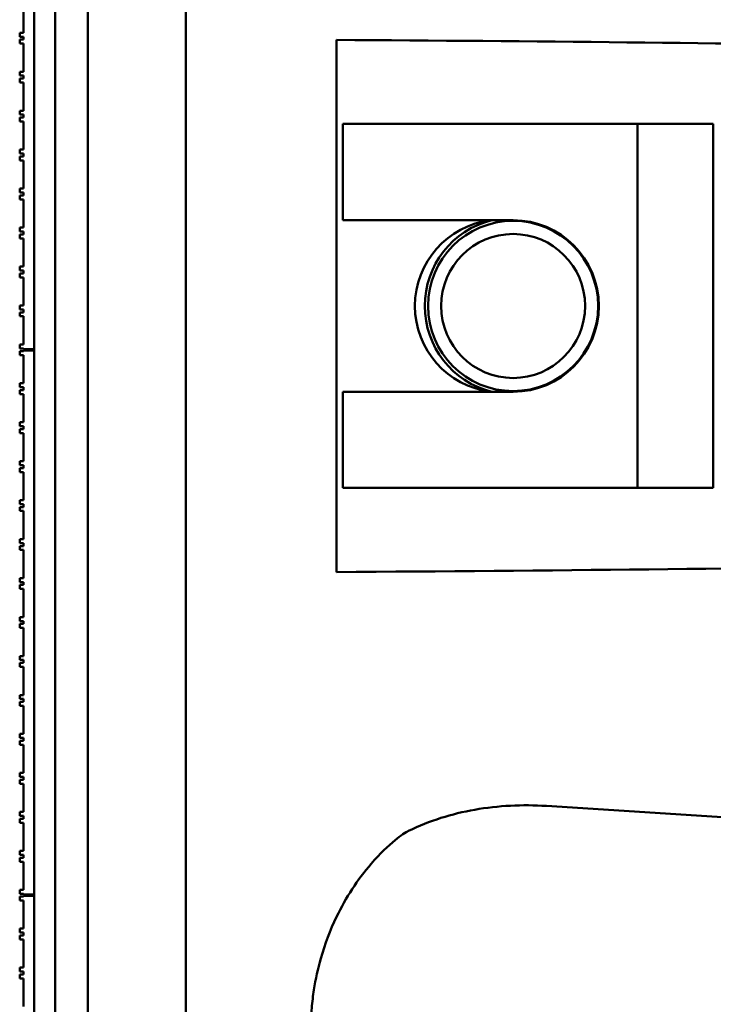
# Model space of a CAD drawing. Header units: millimetres. Extents: x 0 to 2100, y 0 to 1485.
# Tile 90 of 256: x 1235 to 1288, y 996 to 1071. Entities that reach past the tile are written whole.
import ezdxf

# ---------------------------------------------------------------- set-up
doc = ezdxf.new("R2010")
doc.units = ezdxf.units.MM
doc.header["$LTSCALE"] = 5
doc.layers.add('Sichtbar (ISO)', color=7, linetype='Continuous', lineweight=50)

msp = doc.modelspace()

# ---------------------------------------------------------------- linework, layer by layer
at = {"layer": 'Sichtbar (ISO)'}
for p, q in [((1236.5419, 879.4597), (1236.5419, 1129.2597)), ((1238.1419, 1129.2597), (1238.1419, 879.4597)), ((1238.1419, 879.4597), (1238.1419, 1129.2597)), ((1240.6419, 1129.1724), (1240.6419, 879.547)), ((1248.1419, 629.3597), (1248.1419, 1129.3597)), ((1236.5419, 1046.0597), (1236.5419, 1087.6097)), ((1235.7419, 1070.2277), (1235.7419, 1072.3777)), ((1235.7419, 1070.2277), (1235.4419, 1070.2277)), ((1235.4419, 1070.2277), (1235.4419, 1069.9277)), ((1235.4419, 1069.9277), (1235.7419, 1069.9277)), ((1235.7419, 1069.7017), (1235.4419, 1069.7017)), ((1235.4419, 1069.7017), (1235.4419, 1069.4017)), ((1235.4419, 1069.4017), (1235.7419, 1069.4017)), ((1235.7419, 1069.7017), (1235.7419, 1069.9277)), ((1235.7419, 1067.2517), (1235.7419, 1069.4017)), ((1259.6424, 1029.0422), (1259.6424, 1069.6772)), ((1235.7419, 1067.2517), (1235.4419, 1067.2517)), ((1235.4419, 1067.2517), (1235.4419, 1066.9517)), ((1235.4419, 1066.9517), (1235.7419, 1066.9517)), ((1235.7419, 1066.7257), (1235.4419, 1066.7257)), ((1235.4419, 1066.7257), (1235.4419, 1066.4257)), ((1235.4419, 1066.4257), (1235.7419, 1066.4257)), ((1235.7419, 1066.7257), (1235.7419, 1066.9517)), ((1235.7419, 1064.2757), (1235.7419, 1066.4257)), ((1235.7419, 1064.2757), (1235.4419, 1064.2757)), ((1235.4419, 1064.2757), (1235.4419, 1063.9757)), ((1235.4419, 1063.9757), (1235.7419, 1063.9757)), ((1235.7419, 1063.7497), (1235.4419, 1063.7497)), ((1235.4419, 1063.7497), (1235.4419, 1063.4497)), ((1235.4419, 1063.4497), (1235.7419, 1063.4497)), ((1235.7419, 1063.7497), (1235.7419, 1063.9757)), ((1235.7419, 1061.2997), (1235.7419, 1063.4497)), ((1260.6424, 1063.2597), (1260.1424, 1063.2597)), ((1260.1424, 1055.9097), (1260.1424, 1063.2597)), ((1260.6424, 1063.2597), (1282.6424, 1063.2597)), ((1282.9424, 1063.2597), (1282.6424, 1063.2597)), ((1282.6424, 1063.2597), (1282.6424, 1035.4597)), ((1282.9424, 1063.2597), (1288.1424, 1063.2597)), ((1288.4424, 1063.2597), (1288.1424, 1063.2597)), ((1288.4424, 1063.2597), (1288.4424, 1035.4597)), ((1235.7419, 1061.2997), (1235.4419, 1061.2997)), ((1235.4419, 1061.2997), (1235.4419, 1060.9997)), ((1235.4419, 1060.9997), (1235.7419, 1060.9997)), ((1235.7419, 1060.7737), (1235.4419, 1060.7737)), ((1235.4419, 1060.7737), (1235.4419, 1060.4737)), ((1235.4419, 1060.4737), (1235.7419, 1060.4737)), ((1235.7419, 1060.7737), (1235.7419, 1060.9997)), ((1235.7419, 1058.3237), (1235.7419, 1060.4737)), ((1235.7419, 1058.3237), (1235.4419, 1058.3237)), ((1235.4419, 1058.3237), (1235.4419, 1058.0237)), ((1235.4419, 1058.0237), (1235.7419, 1058.0237)), ((1235.7419, 1057.7977), (1235.7419, 1058.0237)), ((1235.7419, 1057.7977), (1235.4419, 1057.7977)), ((1235.4419, 1057.7977), (1235.4419, 1057.4977)), ((1235.4419, 1057.4977), (1235.7419, 1057.4977)), ((1235.7419, 1055.3477), (1235.7419, 1057.4977)), ((1260.1424, 1055.9097), (1260.6424, 1055.9097)), ((1260.6424, 1055.9097), (1273.1424, 1055.9097)), ((1235.7419, 1055.3477), (1235.4419, 1055.3477)), ((1235.4419, 1055.3477), (1235.4419, 1055.0477)), ((1235.4419, 1055.0477), (1235.7419, 1055.0477)), ((1235.7419, 1054.8217), (1235.7419, 1055.0477)), ((1235.7419, 1054.8217), (1235.4419, 1054.8217)), ((1235.4419, 1054.8217), (1235.4419, 1054.5217)), ((1235.4419, 1054.5217), (1235.7419, 1054.5217)), ((1235.7419, 1052.3717), (1235.7419, 1054.5217)), ((1235.7419, 1052.3717), (1235.4419, 1052.3717)), ((1235.4419, 1052.3717), (1235.4419, 1052.0717)), ((1235.4419, 1052.0717), (1235.7419, 1052.0717)), ((1235.7419, 1051.8457), (1235.7419, 1052.0717)), ((1235.7419, 1051.8457), (1235.4419, 1051.8457)), ((1235.4419, 1051.8457), (1235.4419, 1051.5457)), ((1235.4419, 1051.5457), (1235.7419, 1051.5457)), ((1235.7419, 1049.3957), (1235.7419, 1051.5457)), ((1235.7419, 1049.3957), (1235.4419, 1049.3957)), ((1235.4419, 1049.3957), (1235.4419, 1049.0957)), ((1235.4419, 1049.0957), (1235.7419, 1049.0957)), ((1235.7419, 1048.8697), (1235.7419, 1049.0957)), ((1235.7419, 1048.8697), (1235.4419, 1048.8697)), ((1235.4419, 1048.8697), (1235.4419, 1048.5697)), ((1235.4419, 1048.5697), (1235.7419, 1048.5697)), ((1235.7419, 1046.4197), (1235.7419, 1048.5697)), ((1235.7419, 1046.4197), (1235.4419, 1046.4197)), ((1235.4419, 1046.4197), (1235.4419, 1046.1197)), ((1235.4419, 1046.1197), (1235.7419, 1046.1197)), ((1235.7419, 1046.0597), (1235.7419, 1046.1197)), ((1236.5419, 1046.0597), (1235.7419, 1046.0597)), ((1235.7419, 1045.9077), (1235.4419, 1045.9077)), ((1235.4419, 1045.9077), (1235.4419, 1045.6077)), ((1235.4419, 1045.6077), (1235.7419, 1045.6077)), ((1235.7419, 1045.9077), (1235.7419, 1045.9597)), ((1236.5419, 1045.9597), (1235.7419, 1045.9597)), ((1235.7419, 1043.4577), (1235.7419, 1045.6077)), ((1236.5419, 1004.4097), (1236.5419, 1045.9597)), ((1235.7419, 1043.4577), (1235.4419, 1043.4577)), ((1235.4419, 1043.4577), (1235.4419, 1043.1577)), ((1235.4419, 1043.1577), (1235.7419, 1043.1577)), ((1235.7419, 1042.9317), (1235.7419, 1043.1577)), ((1235.7419, 1042.9317), (1235.4419, 1042.9317)), ((1235.4419, 1042.9317), (1235.4419, 1042.6317)), ((1235.4419, 1042.6317), (1235.7419, 1042.6317)), ((1235.7419, 1040.4817), (1235.7419, 1042.6317)), ((1260.1424, 1035.4597), (1260.1424, 1042.8097)), ((1260.6424, 1042.8097), (1260.1424, 1042.8097)), ((1260.6424, 1042.8097), (1273.1424, 1042.8097)), ((1235.7419, 1040.4817), (1235.4419, 1040.4817)), ((1235.4419, 1040.4817), (1235.4419, 1040.1817)), ((1235.4419, 1040.1817), (1235.7419, 1040.1817)), ((1235.7419, 1039.9557), (1235.7419, 1040.1817)), ((1235.7419, 1039.9557), (1235.4419, 1039.9557)), ((1235.4419, 1039.9557), (1235.4419, 1039.6557)), ((1235.4419, 1039.6557), (1235.7419, 1039.6557)), ((1235.7419, 1037.5057), (1235.7419, 1039.6557)), ((1235.7419, 1037.5057), (1235.4419, 1037.5057)), ((1235.4419, 1037.5057), (1235.4419, 1037.2057)), ((1235.4419, 1037.2057), (1235.7419, 1037.2057)), ((1235.7419, 1036.9797), (1235.4419, 1036.9797)), ((1235.4419, 1036.9797), (1235.4419, 1036.6797)), ((1235.7419, 1036.9797), (1235.7419, 1037.2057)), ((1235.4419, 1036.6797), (1235.7419, 1036.6797)), ((1235.7419, 1034.5297), (1235.7419, 1036.6797)), ((1260.1424, 1035.4597), (1260.6424, 1035.4597)), ((1260.6424, 1035.4597), (1282.6424, 1035.4597)), ((1282.6424, 1035.4597), (1282.9424, 1035.4597)), ((1282.9424, 1035.4597), (1288.1424, 1035.4597)), ((1288.1424, 1035.4597), (1288.4424, 1035.4597)), ((1235.7419, 1034.5297), (1235.4419, 1034.5297)), ((1235.4419, 1034.5297), (1235.4419, 1034.2297)), ((1235.4419, 1034.2297), (1235.7419, 1034.2297)), ((1235.7419, 1034.0037), (1235.4419, 1034.0037)), ((1235.4419, 1034.0037), (1235.4419, 1033.7037)), ((1235.7419, 1034.0037), (1235.7419, 1034.2297)), ((1235.4419, 1033.7037), (1235.7419, 1033.7037)), ((1235.7419, 1031.5537), (1235.7419, 1033.7037)), ((1235.7419, 1031.5537), (1235.4419, 1031.5537)), ((1235.4419, 1031.5537), (1235.4419, 1031.2537)), ((1235.4419, 1031.2537), (1235.7419, 1031.2537)), ((1235.7419, 1031.0277), (1235.4419, 1031.0277)), ((1235.4419, 1031.0277), (1235.4419, 1030.7277)), ((1235.7419, 1031.0277), (1235.7419, 1031.2537)), ((1235.4419, 1030.7277), (1235.7419, 1030.7277)), ((1235.7419, 1028.5777), (1235.7419, 1030.7277)), ((1235.7419, 1028.5777), (1235.4419, 1028.5777)), ((1235.4419, 1028.5777), (1235.4419, 1028.2777)), ((1235.4419, 1028.2777), (1235.7419, 1028.2777)), ((1235.7419, 1028.0517), (1235.4419, 1028.0517)), ((1235.4419, 1028.0517), (1235.4419, 1027.7517)), ((1235.7419, 1028.0517), (1235.7419, 1028.2777)), ((1235.4419, 1027.7517), (1235.7419, 1027.7517)), ((1235.7419, 1025.6017), (1235.7419, 1027.7517)), ((1235.7419, 1025.6017), (1235.4419, 1025.6017)), ((1235.4419, 1025.6017), (1235.4419, 1025.3017)), ((1235.4419, 1025.3017), (1235.7419, 1025.3017)), ((1235.7419, 1025.0757), (1235.4419, 1025.0757)), ((1235.4419, 1025.0757), (1235.4419, 1024.7757)), ((1235.7419, 1025.0757), (1235.7419, 1025.3017)), ((1235.4419, 1024.7757), (1235.7419, 1024.7757)), ((1235.7419, 1022.6257), (1235.7419, 1024.7757)), ((1235.7419, 1022.6257), (1235.4419, 1022.6257)), ((1235.4419, 1022.6257), (1235.4419, 1022.3257)), ((1235.4419, 1022.3257), (1235.7419, 1022.3257)), ((1235.7419, 1022.0997), (1235.4419, 1022.0997)), ((1235.4419, 1022.0997), (1235.4419, 1021.7997)), ((1235.7419, 1022.0997), (1235.7419, 1022.3257)), ((1235.4419, 1021.7997), (1235.7419, 1021.7997)), ((1235.7419, 1019.6497), (1235.7419, 1021.7997)), ((1235.7419, 1019.6497), (1235.4419, 1019.6497)), ((1235.4419, 1019.6497), (1235.4419, 1019.3497)), ((1235.4419, 1019.3497), (1235.7419, 1019.3497)), ((1235.7419, 1019.1237), (1235.4419, 1019.1237)), ((1235.4419, 1019.1237), (1235.4419, 1018.8237)), ((1235.7419, 1019.1237), (1235.7419, 1019.3497)), ((1235.4419, 1018.8237), (1235.7419, 1018.8237)), ((1235.7419, 1016.6737), (1235.7419, 1018.8237)), ((1235.7419, 1016.6737), (1235.4419, 1016.6737)), ((1235.4419, 1016.6737), (1235.4419, 1016.3737)), ((1235.4419, 1016.3737), (1235.7419, 1016.3737)), ((1235.7419, 1016.1477), (1235.4419, 1016.1477)), ((1235.4419, 1016.1477), (1235.4419, 1015.8477)), ((1235.7419, 1016.1477), (1235.7419, 1016.3737)), ((1235.4419, 1015.8477), (1235.7419, 1015.8477)), ((1235.7419, 1013.6977), (1235.7419, 1015.8477)), ((1235.7419, 1013.6977), (1235.4419, 1013.6977)), ((1235.4419, 1013.6977), (1235.4419, 1013.3977)), ((1235.4419, 1013.3977), (1235.7419, 1013.3977)), ((1235.7419, 1013.1717), (1235.4419, 1013.1717)), ((1235.4419, 1013.1717), (1235.4419, 1012.8717)), ((1235.7419, 1013.1717), (1235.7419, 1013.3977)), ((1235.4419, 1012.8717), (1235.7419, 1012.8717)), ((1235.7419, 1010.7217), (1235.7419, 1012.8717)), ((1235.7419, 1010.7217), (1235.4419, 1010.7217)), ((1235.4419, 1010.7217), (1235.4419, 1010.4217)), ((1275.6939, 1011.1772), (1309.5118, 1009.0418)), ((1235.4419, 1010.4217), (1235.7419, 1010.4217)), ((1235.7419, 1010.1957), (1235.4419, 1010.1957)), ((1235.4419, 1010.1957), (1235.4419, 1009.8957)), ((1235.4419, 1009.8957), (1235.7419, 1009.8957)), ((1235.7419, 1010.1957), (1235.7419, 1010.4217)), ((1235.7419, 1007.7457), (1235.7419, 1009.8957)), ((1235.7419, 1007.7457), (1235.4419, 1007.7457)), ((1235.4419, 1007.7457), (1235.4419, 1007.4457)), ((1235.4419, 1007.4457), (1235.7419, 1007.4457)), ((1235.7419, 1007.2197), (1235.4419, 1007.2197)), ((1235.4419, 1007.2197), (1235.4419, 1006.9197)), ((1235.4419, 1006.9197), (1235.7419, 1006.9197)), ((1235.7419, 1007.2197), (1235.7419, 1007.4457)), ((1235.7419, 1004.7697), (1235.7419, 1006.9197)), ((1235.7419, 1004.7697), (1235.4419, 1004.7697)), ((1235.4419, 1004.7697), (1235.4419, 1004.4697)), ((1235.4419, 1004.4697), (1235.7419, 1004.4697)), ((1235.7419, 1004.2577), (1235.4419, 1004.2577)), ((1235.4419, 1004.2577), (1235.4419, 1003.9577)), ((1235.4419, 1003.9577), (1235.7419, 1003.9577)), ((1235.7419, 1004.4097), (1235.7419, 1004.4697)), ((1236.5419, 1004.4097), (1235.7419, 1004.4097)), ((1235.7419, 1004.2577), (1235.7419, 1004.3097)), ((1236.5419, 1004.3097), (1235.7419, 1004.3097)), ((1235.7419, 1001.8077), (1235.7419, 1003.9577)), ((1236.5419, 962.7597), (1236.5419, 1004.3097)), ((1235.7419, 1001.8077), (1235.4419, 1001.8077)), ((1235.4419, 1001.8077), (1235.4419, 1001.5077)), ((1235.4419, 1001.5077), (1235.7419, 1001.5077)), ((1235.7419, 1001.2817), (1235.4419, 1001.2817)), ((1235.4419, 1001.2817), (1235.4419, 1000.9817)), ((1235.4419, 1000.9817), (1235.7419, 1000.9817)), ((1235.7419, 1001.2817), (1235.7419, 1001.5077)), ((1235.7419, 998.8317), (1235.7419, 1000.9817)), ((1235.7419, 998.8317), (1235.4419, 998.8317)), ((1235.4419, 998.8317), (1235.4419, 998.5317)), ((1235.4419, 998.5317), (1235.7419, 998.5317)), ((1235.7419, 998.3057), (1235.4419, 998.3057)), ((1235.4419, 998.3057), (1235.4419, 998.0057)), ((1235.4419, 998.0057), (1235.7419, 998.0057)), ((1235.7419, 998.3057), (1235.7419, 998.5317)), ((1235.7419, 995.8557), (1235.7419, 998.0057))]:
    msp.add_line(p, q, dxfattribs=at)
for radius in [6.5, 5.5]:
    msp.add_circle((1273.1424, 1049.3597), radius, dxfattribs=at)
for centre, radius, start, end in [((1272.2424, 1049.3597), 6.6, 97.057083, 262.942917), ((1273.1424, 1049.3597), 6.75, 103.982311, 256.017689), ((1273.1424, 1049.3597), 6.55, 270, 90)]:
    msp.add_arc(centre, radius, start, end, dxfattribs=at)
for centre, start_param, end_param in [((1231.2469, 1063.7597), 1.1390685, 1.4047695), ((1231.2469, 1034.9597), 4.8784158, 5.1644788)]:
    msp.add_ellipse(centre, major_axis=(171.8175, 0), ratio=0.0349208, start_param=start_param, end_param=end_param, dxfattribs=at)
for points, knots in [([(1275.6939, 1011.1772), (1273.8635, 1011.2928), (1272.016, 1011.2071), (1268.462, 1010.5808), (1266.7455, 1010.0519), (1265.1517, 1009.2717)], [-1.0813031, -1.0813031, -1.0813031, -1.0813031, -0.5325995, -0.5325995, 0, 0, 0, 0]), ([(1265.1491, 1009.2705), (1264.9421, 1009.174), (1264.5745, 1008.9292), (1263.6054, 1008.1352), (1262.9718, 1007.5395), (1261.2496, 1005.5455), (1260.3605, 1004.1691), (1259.1646, 1001.6851), (1258.7639, 1000.6241), (1258.2312, 998.7491), (1258.055, 997.9468), (1257.855, 996.678), (1257.7979, 996.2117), (1257.7172, 995.278), (1257.6933, 994.8107), (1257.6863, 994.343)], [-1.9177084, -1.9177084, -1.9177084, -1.9177084, -1.6567403, -1.6567403, -1.3504159, -1.3504159, -0.864564, -0.864564, -0.5257387, -0.5257387, -0.2812119, -0.2812119, -0.1403807, -0.1403807, -0.0000595, -0.0000595, -0.0000595, -0.0000595])]:
    msp.add_open_spline(points, degree=3, knots=knots, dxfattribs=at)

doc.saveas('drawing.dxf')
